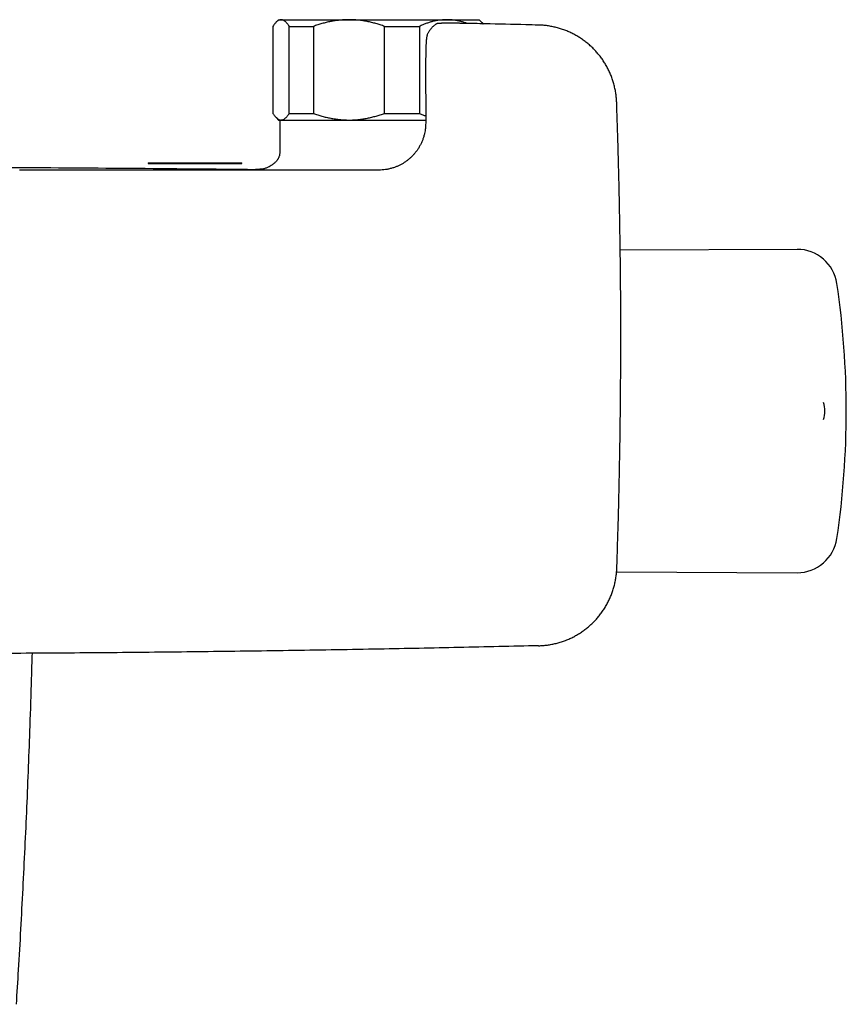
# Model space of a CAD drawing. Header units: millimetres. Extents: x 8 to 789, y 12 to 2370.
# Tile 35 of 85: x 429 to 553, y 1022 to 1169. Entities that reach past the tile are written whole.
import ezdxf

# ---------------------------------------------------------------- set-up
doc = ezdxf.new("R2010")
doc.units = ezdxf.units.MM

msp = doc.modelspace()

# ---------------------------------------------------------------- linework, layer by layer
at = {"color": 7, "linetype": 'Continuous', "lineweight": 30}
for p, q in [((467, 1167.78), (467, 1154.78)), ((467.86, 1168.78), (467.49, 1168.41)), ((467.86, 1168.78), (468.22, 1168.78)), ((468.22, 1168.78), (478.38, 1168.78)), ((469.44, 1167.78), (473.07, 1167.78)), ((469.44, 1154.78), (469.44, 1167.78)), ((473.07, 1167.78), (473.07, 1154.78)), ((478.38, 1168.78), (493.02, 1168.78)), ((483.7, 1154.78), (483.7, 1167.78)), ((483.7, 1167.78), (488.92, 1167.78)), ((488.92, 1167.78), (488.92, 1154.78)), ((493.02, 1168.78), (497.86, 1168.78)), ((498.23, 1168.41), (497.86, 1168.78)), ((506.74, 1167.98), (506.73, 1167.98)), ((490.04, 1166.38), (490.04, 1166.38)), ((490.13, 1166.63), (490.13, 1166.64)), ((490.14, 1166.66), (490.15, 1166.66)), ((489.85, 1162.03), (489.86, 1153.31)), ((518.43, 1156.41), (518.43, 1156.42)), ((467.49, 1154.16), (467.86, 1153.78)), ((469.44, 1154.78), (473.07, 1154.78)), ((483.7, 1154.78), (488.92, 1154.78)), ((467.86, 1153.78), (468.22, 1153.78)), ((468.06, 1153.67), (468.06, 1149.48)), ((468.22, 1153.78), (478.38, 1153.78)), ((478.38, 1153.78), (489.86, 1153.78)), ((448.36, 1147.4), (448.36, 1147.28)), ((448.36, 1147.4), (462.36, 1147.4)), ((448.36, 1147.28), (462.36, 1147.28)), ((462.36, 1147.28), (462.36, 1147.4)), ((464.43, 1146.4), (464.4, 1146.41)), ((545.42, 1134.45), (518.96, 1134.34)), ((518.45, 1086.76), (518.45, 1086.77)), ((518.42, 1086.23), (545.42, 1086.11)), ((506.75, 1075.19), (506.76, 1075.19))]:
    msp.add_line(p, q, dxfattribs=at)
at = {"color": 7, "linetype": 'Continuous', "lineweight": 30, "flags": 128}
for points in [[(491.28, 1168.05), (491.33, 1168.08), (491.38, 1168.11)], [(468.07, 1153.78), (468.06, 1153.75), (468.06, 1153.67)]]:
    msp.add_lwpolyline(points, dxfattribs=at)
at = {"color": 7, "linetype": 'Continuous', "lineweight": 30}
for centre, radius, start, end in [((545.44, 1128.45), 6, 8.4268, 90.25), ((422.78, 1110.28), 130, 351.5732, 8.4268), ((545.58, 1110.28), 4, 341.2757, 18.671), ((545.44, 1092.11), 6, 269.75, 351.5732)]:
    msp.add_arc(centre, radius, start, end, dxfattribs=at)
for points, knots in [([(468.22, 1168.78), (468.21, 1168.78), (468.15, 1168.78), (468.04, 1168.76), (467.89, 1168.71), (467.74, 1168.63), (467.59, 1168.51), (467.44, 1168.37), (467.3, 1168.2), (467.15, 1168.01), (467.05, 1167.86), (467, 1167.78)], [0, 0, 0, 0, 0.031426, 0.150235, 0.269282, 0.389024, 0.508986, 0.63129, 0.753788, 0.876817, 1, 1, 1, 1]), ([(469.44, 1167.78), (469.39, 1167.86), (469.3, 1168.01), (469.15, 1168.2), (469, 1168.37), (468.85, 1168.52), (468.69, 1168.63), (468.54, 1168.72), (468.38, 1168.77), (468.28, 1168.78), (468.22, 1168.78)], [0, 0, 0, 0, 0.122973, 0.245942, 0.369581, 0.493217, 0.619375, 0.745529, 0.872765, 1, 1, 1, 1]), ([(478.38, 1168.78), (478.32, 1168.78), (478.04, 1168.78), (477.55, 1168.76), (476.91, 1168.71), (476.27, 1168.62), (475.62, 1168.51), (474.98, 1168.37), (474.34, 1168.2), (473.7, 1168.01), (473.28, 1167.86), (473.07, 1167.78)], [0, 0, 0, 0, 0.034085, 0.153093, 0.272216, 0.39135, 0.510374, 0.63243, 0.754489, 0.877243, 1, 1, 1, 1]), ([(483.7, 1167.78), (483.49, 1167.86), (483.06, 1168.01), (482.42, 1168.2), (481.77, 1168.37), (481.11, 1168.52), (480.44, 1168.63), (479.76, 1168.72), (479.07, 1168.77), (478.61, 1168.78), (478.38, 1168.78)], [0, 0, 0, 0, 0.122898, 0.245942, 0.369483, 0.493217, 0.619247, 0.745529, 0.87262, 1, 1, 1, 1]), ([(493.02, 1168.78), (492.97, 1168.78), (492.76, 1168.78), (492.38, 1168.76), (491.88, 1168.71), (491.39, 1168.63), (490.89, 1168.51), (490.4, 1168.37), (489.9, 1168.2), (489.41, 1168.01), (489.08, 1167.86), (488.92, 1167.78)], [0, 0, 0, 0, 0.0340845, 0.152699, 0.2713147, 0.3908442, 0.5103765, 0.6324315, 0.7544901, 0.8772433, 1, 1, 1, 1]), ([(491.25, 1168.02), (491.21, 1167.99), (491.13, 1167.93), (491.02, 1167.83), (490.9, 1167.72), (490.79, 1167.59), (490.68, 1167.46), (490.56, 1167.32), (490.45, 1167.16), (490.34, 1166.99), (490.24, 1166.82), (490.17, 1166.71), (490.15, 1166.66)], [0, 0, 0, 0, 0.0876279, 0.1842507, 0.2825315, 0.3818518, 0.4817207, 0.5817744, 0.690389, 0.8030832, 0.9184176, 1, 1, 1, 1]), ([(497.16, 1168.2), (497.15, 1168.2), (497.07, 1168.2), (496.92, 1168.2), (496.71, 1168.21), (496.5, 1168.21), (496.29, 1168.22), (496.08, 1168.22), (495.86, 1168.22), (495.64, 1168.23), (495.42, 1168.23), (495.21, 1168.23), (495, 1168.24), (494.79, 1168.24), (494.59, 1168.24), (494.39, 1168.24), (494.2, 1168.25), (494.02, 1168.25), (493.84, 1168.25), (493.66, 1168.25), (493.49, 1168.25), (493.33, 1168.25), (493.18, 1168.25), (493.03, 1168.25), (492.88, 1168.25), (492.75, 1168.25), (492.62, 1168.25), (492.5, 1168.24), (492.38, 1168.24), (492.27, 1168.24), (492.17, 1168.24), (492.07, 1168.23), (491.98, 1168.23), (491.9, 1168.22), (491.82, 1168.22), (491.74, 1168.21), (491.68, 1168.2), (491.64, 1168.2), (491.59, 1168.19), (491.55, 1168.18), (491.49, 1168.16), (491.43, 1168.14), (491.39, 1168.12), (491.38, 1168.11)], [0, 0, 0, 0, 0.003827, 0.029962, 0.053253, 0.078523, 0.102815, 0.129567, 0.156356, 0.183176, 0.210017, 0.236866, 0.263707, 0.290529, 0.317321, 0.344073, 0.370777, 0.397426, 0.424016, 0.450545, 0.477016, 0.503434, 0.529764, 0.556236, 0.582853, 0.609607, 0.636506, 0.663561, 0.690792, 0.718231, 0.745931, 0.773987, 0.80257, 0.83202, 0.863106, 0.898113, 0.923928, 0.937305, 0.949325, 0.961479, 0.974721, 0.989011, 1, 1, 1, 1]), ([(496.07, 1168.22), (495.92, 1168.27), (495.61, 1168.38), (495.12, 1168.52), (494.61, 1168.63), (494.08, 1168.72), (493.55, 1168.77), (493.2, 1168.78), (493.02, 1168.78)], [0, 0, 0, 0, 0.145223, 0.312859, 0.483915, 0.654967, 0.827484, 1, 1, 1, 1]), ([(506.73, 1167.98), (506.1, 1167.99), (503.43, 1168.06), (500.24, 1168.13), (497.68, 1168.19), (497.16, 1168.2)], [0, 0, 0, 0, 0.1975708, 0.837827, 1, 1, 1, 1]), ([(498.23, 1168.41), (498.24, 1168.4), (498.3, 1168.34), (498.37, 1168.26), (498.43, 1168.18), (498.44, 1168.17)], [0, 0, 0, 0, 0.130846, 0.855943, 1, 1, 1, 1]), ([(518.43, 1156.42), (518.43, 1156.52), (518.42, 1156.73), (518.39, 1157.04), (518.36, 1157.38), (518.32, 1157.71), (518.26, 1158.03), (518.2, 1158.36), (518.13, 1158.68), (518.05, 1159.01), (517.97, 1159.33), (517.87, 1159.65), (517.76, 1159.96), (517.65, 1160.28), (517.52, 1160.59), (517.39, 1160.89), (517.25, 1161.19), (517.1, 1161.49), (516.95, 1161.78), (516.78, 1162.07), (516.61, 1162.35), (516.43, 1162.64), (516.24, 1162.91), (516.04, 1163.18), (515.84, 1163.44), (515.63, 1163.7), (515.41, 1163.95), (515.19, 1164.2), (514.96, 1164.44), (514.72, 1164.67), (514.48, 1164.9), (514.23, 1165.12), (513.97, 1165.33), (513.71, 1165.53), (513.44, 1165.73), (513.17, 1165.92), (512.89, 1166.1), (512.61, 1166.28), (512.32, 1166.44), (512.03, 1166.6), (511.73, 1166.75), (511.43, 1166.9), (511.13, 1167.03), (510.82, 1167.16), (510.51, 1167.27), (510.19, 1167.38), (509.88, 1167.48), (509.56, 1167.57), (509.24, 1167.65), (508.91, 1167.73), (508.58, 1167.79), (508.25, 1167.85), (507.92, 1167.89), (507.59, 1167.93), (507.26, 1167.96), (506.98, 1167.97), (506.81, 1167.98), (506.74, 1167.98)], [0, 0, 0, 0, 0.016458, 0.034777, 0.053118, 0.071475, 0.089844, 0.10824, 0.126523, 0.144805, 0.163173, 0.181598, 0.200055, 0.218511, 0.236933, 0.255293, 0.273562, 0.291764, 0.31008, 0.328448, 0.346854, 0.365284, 0.383722, 0.402149, 0.420553, 0.438919, 0.457227, 0.475505, 0.493829, 0.512184, 0.530561, 0.54895, 0.56734, 0.585718, 0.604074, 0.622403, 0.640683, 0.658938, 0.677279, 0.695682, 0.714121, 0.732572, 0.750998, 0.769373, 0.787673, 0.805893, 0.824135, 0.842464, 0.860859, 0.879295, 0.89775, 0.916196, 0.934609, 0.952965, 0.971223, 0.989451, 1, 1, 1, 1]), ([(490.04, 1166.38), (490.03, 1166.34), (490.02, 1166.26), (490, 1166.15), (489.99, 1166.06), (489.98, 1165.99), (489.97, 1165.93), (489.96, 1165.85), (489.95, 1165.77), (489.94, 1165.67), (489.94, 1165.58), (489.93, 1165.5), (489.92, 1165.4), (489.91, 1165.27), (489.91, 1165.12), (489.9, 1164.99), (489.9, 1164.89), (489.89, 1164.81), (489.89, 1164.73), (489.89, 1164.64), (489.88, 1164.56), (489.88, 1164.48), (489.88, 1164.41), (489.88, 1164.36), (489.88, 1164.3), (489.88, 1164.24), (489.87, 1164.15), (489.87, 1164.03), (489.87, 1163.89), (489.86, 1163.73), (489.86, 1163.55), (489.86, 1163.35), (489.86, 1163.14), (489.85, 1162.93), (489.85, 1162.71), (489.85, 1162.5), (489.85, 1162.27), (489.85, 1162.11), (489.85, 1162.03)], [0, 0, 0, 0, 0.026665, 0.05294, 0.074469, 0.092984, 0.110639, 0.127571, 0.159924, 0.189398, 0.215625, 0.241171, 0.271422, 0.315119, 0.357301, 0.399265, 0.417886, 0.437228, 0.457437, 0.478675, 0.499862, 0.517632, 0.534043, 0.545733, 0.55547, 0.571178, 0.590936, 0.615719, 0.645342, 0.679672, 0.718683, 0.754875, 0.794644, 0.838368, 0.874094, 0.912673, 0.95449, 1, 1, 1, 1]), ([(490.05, 1166.4), (490.05, 1166.39), (490.04, 1166.39), (490.04, 1166.38), (490.04, 1166.38)], [0, 0, 0, 0, 0.505161, 1, 1, 1, 1]), ([(490.12, 1166.6), (490.11, 1166.6), (490.1, 1166.58), (490.09, 1166.54), (490.08, 1166.5), (490.06, 1166.47), (490.06, 1166.43), (490.05, 1166.41), (490.05, 1166.4)], [0, 0, 0, 0, 0.079241, 0.24082, 0.41517, 0.610342, 0.837939, 1, 1, 1, 1]), ([(518.45, 1086.77), (518.45, 1086.77), (518.49, 1087.79), (518.55, 1089.81), (518.65, 1092.84), (518.73, 1095.87), (518.8, 1098.9), (518.86, 1101.94), (518.92, 1104.98), (518.96, 1108.01), (519, 1111.05), (519.02, 1114.09), (519.04, 1117.12), (519.05, 1120.16), (519.05, 1123.2), (519.04, 1126.24), (519.02, 1129.27), (518.99, 1132.31), (518.95, 1135.35), (518.9, 1138.39), (518.85, 1141.42), (518.78, 1144.46), (518.71, 1147.5), (518.62, 1150.53), (518.53, 1153.5), (518.46, 1155.46), (518.43, 1156.41)], [0, 0, 0, 0, 0.000213, 0.043683, 0.087136, 0.130675, 0.174284, 0.217892, 0.261499, 0.305107, 0.348715, 0.392323, 0.435932, 0.479543, 0.523151, 0.566759, 0.610367, 0.653976, 0.697585, 0.741194, 0.784803, 0.828412, 0.872019, 0.915628, 0.959238, 1, 1, 1, 1]), ([(467, 1154.78), (467.05, 1154.71), (467.15, 1154.57), (467.29, 1154.38), (467.43, 1154.21), (467.58, 1154.06), (467.73, 1153.95), (467.88, 1153.86), (468.03, 1153.8), (468.15, 1153.78), (468.21, 1153.78), (468.22, 1153.78)], [0, 0, 0, 0, 0.119178, 0.238489, 0.358249, 0.478183, 0.600185, 0.722411, 0.845363, 0.968574, 1, 1, 1, 1]), ([(468.22, 1153.78), (468.27, 1153.79), (468.38, 1153.79), (468.53, 1153.84), (468.68, 1153.92), (468.83, 1154.04), (468.99, 1154.18), (469.14, 1154.35), (469.29, 1154.55), (469.39, 1154.71), (469.44, 1154.78)], [0, 0, 0, 0, 0.1226185, 0.2452381, 0.3688779, 0.4925208, 0.6189959, 0.7454751, 0.8727355, 1, 1, 1, 1]), ([(473.07, 1154.78), (473.28, 1154.71), (473.7, 1154.56), (474.34, 1154.36), (474.99, 1154.19), (475.65, 1154.05), (476.32, 1153.93), (477, 1153.85), (477.69, 1153.79), (478.15, 1153.79), (478.38, 1153.78)], [0, 0, 0, 0, 0.1229729, 0.2459422, 0.3695813, 0.4932166, 0.6192472, 0.7455293, 0.8726199, 1, 1, 1, 1]), ([(478.38, 1153.78), (478.44, 1153.78), (478.72, 1153.78), (479.21, 1153.8), (479.85, 1153.86), (480.5, 1153.94), (481.14, 1154.05), (481.78, 1154.2), (482.43, 1154.37), (483.07, 1154.56), (483.49, 1154.71), (483.7, 1154.78)], [0, 0, 0, 0, 0.034085, 0.152582, 0.271315, 0.390737, 0.510377, 0.632337, 0.75449, 0.877169, 1, 1, 1, 1]), ([(488.92, 1154.78), (489.09, 1154.71), (489.39, 1154.57), (489.71, 1154.45), (489.86, 1154.39)], [0, 0, 0, 0, 0.52595, 1, 1, 1, 1]), ([(489.86, 1153.31), (489.85, 1153.18), (489.85, 1152.92), (489.82, 1152.54), (489.77, 1152.17), (489.69, 1151.75), (489.57, 1151.31), (489.42, 1150.84), (489.23, 1150.39), (489.01, 1149.96), (488.77, 1149.54), (488.5, 1149.15), (488.21, 1148.78), (487.89, 1148.43), (487.56, 1148.11), (487.21, 1147.82), (486.85, 1147.55), (486.48, 1147.3), (486.09, 1147.09), (485.7, 1146.9), (485.27, 1146.72), (484.81, 1146.57), (484.32, 1146.45), (483.83, 1146.36), (483.34, 1146.31), (483.01, 1146.3), (482.85, 1146.3)], [0, 0, 0, 0, 0.035286, 0.069895, 0.104207, 0.138522, 0.18385, 0.228813, 0.273509, 0.317244, 0.360585, 0.403925, 0.446718, 0.48909, 0.531088, 0.572507, 0.613402, 0.653838, 0.693875, 0.733568, 0.77291, 0.81941, 0.865237, 0.910527, 0.955408, 1, 1, 1, 1]), ([(468.06, 1149.48), (468.06, 1149.38), (468.06, 1149.19), (468.05, 1148.92), (468.02, 1148.68), (467.97, 1148.46), (467.92, 1148.27), (467.85, 1148.12), (467.78, 1147.99), (467.72, 1147.88), (467.66, 1147.8), (467.58, 1147.69), (467.47, 1147.56), (467.31, 1147.41), (467.14, 1147.26), (466.94, 1147.11), (466.71, 1146.95), (466.46, 1146.8), (466.21, 1146.68), (465.98, 1146.59), (465.8, 1146.53), (465.57, 1146.48), (465.31, 1146.43), (465.02, 1146.41), (464.72, 1146.4), (464.53, 1146.4), (464.43, 1146.41)], [0, 0, 0, 0, 0.053584, 0.102168, 0.145909, 0.185087, 0.219947, 0.250562, 0.276782, 0.298267, 0.315187, 0.331934, 0.367959, 0.407234, 0.449352, 0.493646, 0.539309, 0.596895, 0.653107, 0.689362, 0.725384, 0.761577, 0.816867, 0.874362, 0.935098, 1, 1, 1, 1]), ([(425.13, 1146.69), (425.65, 1146.69), (432.46, 1146.68), (445.56, 1146.59), (458.12, 1146.47), (464.4, 1146.4)], [0, 0, 0, 0, 0.040266, 0.520133, 1, 1, 1, 1]), ([(482.85, 1146.3), (481.8, 1146.3), (479.72, 1146.3), (476.62, 1146.3), (473.55, 1146.3), (470.52, 1146.3), (467.52, 1146.3), (464.62, 1146.3), (461.81, 1146.3), (459.09, 1146.3), (456.4, 1146.3), (453.74, 1146.3), (451.12, 1146.3), (448.53, 1146.3), (445.97, 1146.31), (443.44, 1146.31), (440.95, 1146.31), (438.5, 1146.31), (436.1, 1146.31), (433.75, 1146.31), (431.42, 1146.31), (429.89, 1146.31), (429.12, 1146.31)], [0, 0, 0, 0, 0.058461, 0.116237, 0.173331, 0.229741, 0.285467, 0.34051, 0.391782, 0.442447, 0.492504, 0.541955, 0.590798, 0.639035, 0.686664, 0.733687, 0.780102, 0.825911, 0.870311, 0.914126, 0.957356, 1, 1, 1, 1]), ([(506.76, 1075.19), (506.86, 1075.19), (507.07, 1075.2), (507.4, 1075.22), (507.73, 1075.25), (508.06, 1075.29), (508.39, 1075.34), (508.71, 1075.4), (509.04, 1075.46), (509.36, 1075.54), (509.68, 1075.62), (510, 1075.72), (510.32, 1075.82), (510.64, 1075.93), (510.95, 1076.05), (511.25, 1076.18), (511.56, 1076.32), (511.85, 1076.46), (512.15, 1076.61), (512.44, 1076.78), (512.72, 1076.95), (513.01, 1077.12), (513.28, 1077.31), (513.56, 1077.5), (513.82, 1077.7), (514.08, 1077.91), (514.34, 1078.13), (514.58, 1078.35), (514.82, 1078.58), (515.06, 1078.81), (515.29, 1079.05), (515.51, 1079.3), (515.73, 1079.55), (515.93, 1079.81), (516.13, 1080.08), (516.33, 1080.35), (516.51, 1080.62), (516.69, 1080.9), (516.86, 1081.19), (517.02, 1081.48), (517.17, 1081.78), (517.32, 1082.08), (517.46, 1082.38), (517.59, 1082.69), (517.71, 1083), (517.82, 1083.31), (517.92, 1083.62), (518.02, 1083.94), (518.1, 1084.26), (518.18, 1084.59), (518.25, 1084.92), (518.3, 1085.24), (518.35, 1085.57), (518.39, 1085.9), (518.42, 1086.23), (518.44, 1086.52), (518.45, 1086.69), (518.45, 1086.76)], [0, 0, 0, 0, 0.016652, 0.034965, 0.053298, 0.071648, 0.09001, 0.108398, 0.126674, 0.144949, 0.163309, 0.181727, 0.200176, 0.218626, 0.23704, 0.255392, 0.273654, 0.291849, 0.310158, 0.328519, 0.346918, 0.365339, 0.38377, 0.40219, 0.420587, 0.438945, 0.457246, 0.475517, 0.493833, 0.512181, 0.530551, 0.548933, 0.567315, 0.585686, 0.604034, 0.622356, 0.640629, 0.658877, 0.677211, 0.695606, 0.714038, 0.732481, 0.7509, 0.769268, 0.787561, 0.805773, 0.824008, 0.84233, 0.860717, 0.879145, 0.897593, 0.916033, 0.934438, 0.952786, 0.971037, 0.989258, 1, 1, 1, 1]), ([(506.75, 1075.19), (502.78, 1075.1), (494.83, 1074.91), (482.62, 1074.67), (470.12, 1074.46), (459.45, 1074.32), (448.78, 1074.19), (438.11, 1074.1), (428.78, 1074.04), (423.72, 1074.03), (422.92, 1074.02)], [0, 0, 0, 0, 0.142189, 0.284378, 0.437075, 0.589774, 0.666122, 0.81882, 0.971518, 1, 1, 1, 1]), ([(428.64, 1021.58), (428.75, 1023.29), (428.98, 1027.03), (429.31, 1032.8), (429.63, 1038.88), (429.93, 1044.96), (430.21, 1051.04), (430.46, 1057.12), (430.69, 1063.54), (430.88, 1069.19), (430.98, 1072.81), (431.02, 1074.06)], [0, 0, 0, 0, 0.098145, 0.213985, 0.329825, 0.445665, 0.561506, 0.677347, 0.793189, 0.928339, 1, 1, 1, 1])]:
    msp.add_open_spline(points, degree=3, knots=knots, dxfattribs=at)

doc.saveas('drawing.dxf')
